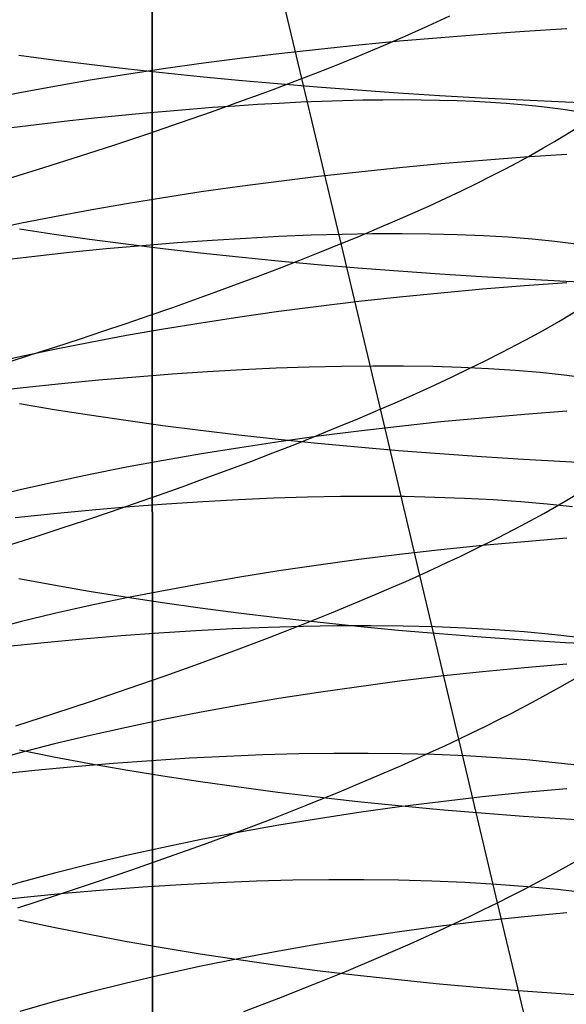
# Model space of a CAD drawing. Extents: x -383 to 1849, y -1185 to -529.
# Tile 122 of 256: x -333.6 to -327.49, y -1040.59 to -1029.57. Entities that reach past the tile are written whole.
import ezdxf

# ---------------------------------------------------------------- set-up
doc = ezdxf.new("R2010")
doc.units = 0
doc.layers.add('PREDEFINITO', color=7, linetype='CONTINUOUS')

msp = doc.modelspace()

# ---------------------------------------------------------------- linework, layer by layer
at = {"layer": 'PREDEFINITO'}
for p, q in [((-332.128, -1000.111, 420), (-332.115, -1056.305, 420)), ((-332.128, -1000.111, 370), (-332.115, -1056.305, 370)), ((-332.115, -1056.305, 395), (-332.128, -1000.111, 395)), ((-332.128, -1000.111, 420), (-332.115, -1056.305, 420)), ((-330.446, -1030.231, 478.203), (-330.889, -1028.368, 477.893)), ((-329.035, -1029.643, 480.097), (-328.793, -1029.531, 480.506)), ((-329.291, -1029.758, 479.697), (-329.035, -1029.643, 480.097)), ((-327.484, -1029.677, 648.157), (-327.958, -1029.706, 648.277)), ((-329.56, -1029.874, 479.308), (-329.291, -1029.758, 479.697)), ((-328.894, -1029.775, 648.563), (-329.355, -1029.815, 648.727)), ((-328.428, -1029.739, 648.413), (-328.894, -1029.775, 648.563)), ((-327.958, -1029.706, 648.277), (-328.428, -1029.739, 648.413)), ((-330.261, -1029.905, 649.098), (-330.704, -1029.954, 649.304)), ((-329.811, -1029.858, 648.906), (-330.261, -1029.905, 649.098)), ((-329.843, -1029.991, 478.928), (-329.56, -1029.874, 479.308)), ((-329.355, -1029.815, 648.727), (-329.811, -1029.858, 648.906)), ((-333.611, -1029.97, 674.571), (-333.224, -1030.022, 674.869)), ((-333.224, -1030.022, 674.869), (-332.827, -1030.071, 675.156)), ((-331.142, -1030.007, 649.523), (-331.572, -1030.064, 649.756)), ((-330.704, -1029.954, 649.304), (-331.142, -1030.007, 649.523)), ((-329.989, -1030.051, 478.743), (-329.843, -1029.991, 478.928)), ((-332.827, -1030.071, 675.156), (-332.422, -1030.119, 675.43)), ((-332.422, -1030.119, 675.43), (-332.008, -1030.165, 675.692)), ((-331.994, -1030.123, 650.001), (-332.409, -1030.186, 650.259)), ((-331.572, -1030.064, 649.756), (-331.994, -1030.123, 650.001)), ((-330.291, -1030.17, 478.38), (-330.138, -1030.11, 478.56)), ((-330.138, -1030.11, 478.56), (-329.989, -1030.051, 478.743)), ((-332.409, -1030.186, 650.259), (-332.815, -1030.251, 650.529)), ((-332.008, -1030.165, 675.692), (-331.586, -1030.208, 675.941)), ((-331.586, -1030.208, 675.941), (-331.156, -1030.249, 676.177)), ((-330.605, -1030.292, 478.028), (-330.446, -1030.231, 478.203)), ((-330.446, -1030.231, 478.203), (-330.291, -1030.17, 478.38)), ((-330.005, -1032.09, 478.548), (-330.446, -1030.231, 478.203)), ((-333.211, -1030.319, 650.812), (-333.599, -1030.39, 651.106)), ((-332.815, -1030.251, 650.529), (-333.211, -1030.319, 650.812)), ((-331.156, -1030.249, 676.177), (-330.719, -1030.288, 676.4)), ((-330.933, -1030.414, 477.689), (-330.767, -1030.353, 477.857)), ((-330.767, -1030.353, 477.857), (-330.605, -1030.292, 478.028)), ((-330.719, -1030.288, 676.4), (-330.275, -1030.325, 676.609)), ((-330.275, -1030.325, 676.609), (-329.825, -1030.359, 676.805)), ((-333.599, -1030.39, 651.106), (-333.976, -1030.464, 651.411)), ((-331.101, -1030.475, 477.524), (-330.933, -1030.414, 477.689)), ((-329.825, -1030.359, 676.805), (-329.37, -1030.39, 676.986)), ((-329.37, -1030.39, 676.986), (-328.909, -1030.42, 677.153)), ((-328.909, -1030.42, 677.153), (-328.443, -1030.446, 677.305)), ((-328.443, -1030.446, 677.305), (-327.974, -1030.47, 677.443)), ((-331.446, -1030.599, 477.203), (-331.101, -1030.475, 477.524)), ((-327.974, -1030.47, 677.443), (-327.5, -1030.491, 677.565)), ((-327.5, -1030.491, 677.565), (-327.023, -1030.51, 677.672)), ((-331.803, -1030.724, 476.894), (-331.446, -1030.599, 477.203)), ((-332.17, -1030.849, 476.598), (-331.803, -1030.724, 476.894)), ((-332.548, -1030.975, 476.314), (-332.17, -1030.849, 476.598)), ((-332.935, -1031.101, 476.044), (-332.548, -1030.975, 476.314)), ((-333.332, -1031.228, 475.786), (-332.935, -1031.101, 476.044)), ((-327.958, -1031.112, 647.988), (-328.428, -1031.148, 648.123)), ((-327.484, -1031.081, 647.868), (-327.958, -1031.112, 647.988)), ((-333.737, -1031.355, 475.542), (-333.332, -1031.228, 475.786)), ((-329.355, -1031.23, 648.435), (-329.811, -1031.277, 648.613)), ((-328.894, -1031.187, 648.272), (-329.355, -1031.23, 648.435)), ((-328.428, -1031.148, 648.123), (-328.894, -1031.187, 648.272)), ((-330.261, -1031.327, 648.804), (-330.704, -1031.382, 649.009)), ((-329.811, -1031.277, 648.613), (-330.261, -1031.327, 648.804)), ((-331.142, -1031.439, 649.228), (-331.572, -1031.5, 649.459)), ((-330.704, -1031.382, 649.009), (-331.142, -1031.439, 649.228)), ((-331.994, -1031.564, 649.703), (-332.409, -1031.632, 649.96)), ((-331.572, -1031.5, 649.459), (-331.994, -1031.564, 649.703)), ((-332.409, -1031.632, 649.96), (-332.815, -1031.703, 650.228)), ((-333.212, -1031.777, 650.509), (-333.599, -1031.854, 650.801)), ((-332.815, -1031.703, 650.228), (-333.212, -1031.777, 650.509)), ((-333.599, -1031.854, 650.801), (-333.976, -1031.934, 651.105)), ((-333.605, -1031.914, 674.286), (-333.218, -1031.972, 674.583)), ((-333.218, -1031.972, 674.583), (-332.822, -1032.028, 674.867)), ((-330.704, -1032, 500.104), (-331.072, -1032.019, 500.43)), ((-330.345, -1031.985, 499.768), (-330.704, -1032, 500.104)), ((-329.996, -1031.975, 499.421), (-330.345, -1031.985, 499.768)), ((-329.658, -1031.969, 499.063), (-329.996, -1031.975, 499.421)), ((-329.331, -1031.968, 498.696), (-329.658, -1031.969, 499.063)), ((-329.015, -1031.971, 498.32), (-329.331, -1031.968, 498.696)), ((-328.71, -1031.978, 497.935), (-329.015, -1031.971, 498.32)), ((-328.418, -1031.99, 497.541), (-328.71, -1031.978, 497.935)), ((-328.139, -1032.007, 497.138), (-328.418, -1031.99, 497.541)), ((-327.872, -1032.028, 496.728), (-328.139, -1032.007, 497.138)), ((-332.822, -1032.028, 674.867), (-332.417, -1032.081, 675.14)), ((-332.232, -1032.102, 501.338), (-332.635, -1032.138, 501.616)), ((-332.417, -1032.081, 675.14), (-332.003, -1032.132, 675.401)), ((-331.837, -1032.07, 501.047), (-332.232, -1032.102, 501.338)), ((-331.45, -1032.042, 500.744), (-331.837, -1032.07, 501.047)), ((-331.072, -1032.019, 500.43), (-331.45, -1032.042, 500.744)), ((-329.566, -1033.941, 478.93), (-330.005, -1032.09, 478.548)), ((-327.618, -1032.054, 496.311), (-327.872, -1032.028, 496.728)), ((-327.379, -1032.084, 495.886), (-327.618, -1032.054, 496.311)), ((-333.465, -1032.224, 502.135), (-333.89, -1032.273, 502.374)), ((-333.046, -1032.179, 501.882), (-333.465, -1032.224, 502.135)), ((-332.635, -1032.138, 501.616), (-333.046, -1032.179, 501.882)), ((-332.003, -1032.132, 675.401), (-331.581, -1032.18, 675.648)), ((-331.581, -1032.18, 675.648), (-331.151, -1032.226, 675.883)), ((-331.151, -1032.226, 675.883), (-330.714, -1032.27, 676.104)), ((-330.714, -1032.27, 676.104), (-330.271, -1032.311, 676.313)), ((-330.271, -1032.311, 676.313), (-329.822, -1032.349, 676.507)), ((-329.822, -1032.349, 676.507), (-329.366, -1032.384, 676.687)), ((-329.366, -1032.384, 676.687), (-328.906, -1032.416, 676.853)), ((-328.906, -1032.416, 676.853), (-328.44, -1032.446, 677.005)), ((-328.44, -1032.446, 677.005), (-327.971, -1032.473, 677.141)), ((-327.958, -1032.551, 647.661), (-328.428, -1032.589, 647.795)), ((-327.971, -1032.473, 677.141), (-327.497, -1032.497, 677.263)), ((-327.484, -1032.517, 647.542), (-327.958, -1032.551, 647.661)), ((-327.497, -1032.497, 677.263), (-327.021, -1032.517, 677.369)), ((-328.894, -1032.631, 647.944), (-329.355, -1032.677, 648.106)), ((-328.428, -1032.589, 647.795), (-328.894, -1032.631, 647.944)), ((-329.81, -1032.727, 648.283), (-330.261, -1032.781, 648.474)), ((-329.355, -1032.677, 648.106), (-329.81, -1032.727, 648.283)), ((-330.704, -1032.839, 648.678), (-331.142, -1032.9, 648.895)), ((-330.261, -1032.781, 648.474), (-330.704, -1032.839, 648.678)), ((-331.572, -1032.966, 649.125), (-331.994, -1033.034, 649.368)), ((-331.142, -1032.9, 648.895), (-331.572, -1032.966, 649.125)), ((-332.409, -1033.107, 649.623), (-332.814, -1033.183, 649.891)), ((-331.994, -1033.034, 649.368), (-332.409, -1033.107, 649.623)), ((-332.814, -1033.183, 649.891), (-333.211, -1033.262, 650.17)), ((-333.211, -1033.262, 650.17), (-333.599, -1033.344, 650.461)), ((-333.599, -1033.344, 650.461), (-333.976, -1033.43, 650.763)), ((-331.899, -1033.539, 501.708), (-332.304, -1033.571, 501.986)), ((-331.502, -1033.512, 501.418), (-331.899, -1033.539, 501.708)), ((-331.114, -1033.49, 501.117), (-331.502, -1033.512, 501.418)), ((-330.734, -1033.472, 500.803), (-331.114, -1033.49, 501.117)), ((-330.364, -1033.459, 500.479), (-330.734, -1033.472, 500.803)), ((-330.003, -1033.451, 500.144), (-330.364, -1033.459, 500.479)), ((-329.653, -1033.447, 499.798), (-330.003, -1033.451, 500.144)), ((-329.312, -1033.447, 499.442), (-329.653, -1033.447, 499.798)), ((-328.983, -1033.453, 499.076), (-329.312, -1033.447, 499.442)), ((-328.665, -1033.463, 498.701), (-328.983, -1033.453, 499.076)), ((-328.359, -1033.477, 498.317), (-328.665, -1033.463, 498.701)), ((-328.064, -1033.496, 497.925), (-328.359, -1033.477, 498.317)), ((-327.783, -1033.52, 497.524), (-328.064, -1033.496, 497.925)), ((-327.514, -1033.549, 497.115), (-327.783, -1033.52, 497.524)), ((-327.258, -1033.582, 496.699), (-327.514, -1033.549, 497.115)), ((-333.136, -1033.647, 502.502), (-333.562, -1033.692, 502.74)), ((-332.716, -1033.606, 502.25), (-333.136, -1033.647, 502.502)), ((-332.304, -1033.571, 501.986), (-332.716, -1033.606, 502.25)), ((-333.562, -1033.692, 502.74), (-333.995, -1033.741, 502.965)), ((-333.605, -1033.868, 673.947), (-333.218, -1033.932, 674.242)), ((-333.218, -1033.932, 674.242), (-332.822, -1033.994, 674.526)), ((-329.129, -1035.786, 479.347), (-329.566, -1033.941, 478.93)), ((-327.957, -1033.988, 647.309), (-328.427, -1034.029, 647.442)), ((-327.484, -1033.952, 647.19), (-327.957, -1033.988, 647.309)), ((-332.822, -1033.994, 674.526), (-332.417, -1034.054, 674.798)), ((-332.417, -1034.054, 674.798), (-332.003, -1034.111, 675.057)), ((-328.893, -1034.073, 647.59), (-329.354, -1034.123, 647.752)), ((-328.427, -1034.029, 647.442), (-328.893, -1034.073, 647.59)), ((-332.003, -1034.111, 675.057), (-331.581, -1034.164, 675.303)), ((-331.581, -1034.164, 675.303), (-331.151, -1034.216, 675.537)), ((-329.81, -1034.176, 647.928), (-330.26, -1034.233, 648.117)), ((-329.354, -1034.123, 647.752), (-329.81, -1034.176, 647.928)), ((-331.151, -1034.216, 675.537), (-330.714, -1034.264, 675.757)), ((-330.704, -1034.295, 648.32), (-331.141, -1034.361, 648.536)), ((-330.714, -1034.264, 675.757), (-330.271, -1034.309, 675.965)), ((-330.26, -1034.233, 648.117), (-330.704, -1034.295, 648.32)), ((-330.271, -1034.309, 675.965), (-329.822, -1034.351, 676.158)), ((-331.571, -1034.43, 648.765), (-331.993, -1034.503, 649.007)), ((-331.141, -1034.361, 648.536), (-331.571, -1034.43, 648.765)), ((-329.822, -1034.351, 676.158), (-329.366, -1034.391, 676.337)), ((-329.366, -1034.391, 676.337), (-328.906, -1034.427, 676.503)), ((-328.906, -1034.427, 676.503), (-328.44, -1034.46, 676.653)), ((-331.993, -1034.503, 649.007), (-332.408, -1034.58, 649.261)), ((-328.44, -1034.46, 676.653), (-327.971, -1034.49, 676.789)), ((-327.971, -1034.49, 676.789), (-327.497, -1034.516, 676.91)), ((-327.497, -1034.516, 676.91), (-327.021, -1034.539, 677.016)), ((-332.408, -1034.58, 649.261), (-332.814, -1034.661, 649.526)), ((-333.211, -1034.745, 649.804), (-333.598, -1034.833, 650.094)), ((-332.814, -1034.661, 649.526), (-333.211, -1034.745, 649.804)), ((-333.598, -1034.833, 650.094), (-333.975, -1034.924, 650.394)), ((-327.504, -1034.96, 481.629), (-327.28, -1034.826, 482.043)), ((-331.553, -1034.965, 502.102), (-331.959, -1034.992, 502.378)), ((-331.155, -1034.944, 501.813), (-331.553, -1034.965, 502.102)), ((-330.766, -1034.927, 501.513), (-331.155, -1034.944, 501.813)), ((-330.385, -1034.915, 501.201), (-330.766, -1034.927, 501.513)), ((-330.014, -1034.908, 500.878), (-330.385, -1034.915, 501.201)), ((-329.652, -1034.906, 500.544), (-330.014, -1034.908, 500.878)), ((-329.3, -1034.908, 500.2), (-329.652, -1034.906, 500.544)), ((-328.959, -1034.916, 499.846), (-329.3, -1034.908, 500.2)), ((-328.628, -1034.928, 499.482), (-328.959, -1034.916, 499.846)), ((-328.309, -1034.944, 499.109), (-328.628, -1034.928, 499.482)), ((-328.001, -1034.966, 498.727), (-328.309, -1034.944, 499.109)), ((-327.706, -1034.992, 498.336), (-328.001, -1034.966, 498.727)), ((-327.741, -1035.095, 481.224), (-327.504, -1034.96, 481.629)), ((-332.792, -1035.058, 502.892), (-333.219, -1035.099, 503.129)), ((-332.372, -1035.023, 502.641), (-332.792, -1035.058, 502.892)), ((-331.959, -1034.992, 502.378), (-332.372, -1035.023, 502.641)), ((-327.423, -1035.024, 497.937), (-327.706, -1034.992, 498.336)), ((-333.219, -1035.099, 503.129), (-333.653, -1035.144, 503.352)), ((-327.992, -1035.231, 480.828), (-327.741, -1035.095, 481.224)), ((-328.256, -1035.368, 480.442), (-327.992, -1035.231, 480.828)), ((-328.534, -1035.507, 480.066), (-328.256, -1035.368, 480.442)), ((-327.957, -1035.412, 646.931), (-328.427, -1035.455, 647.063)), ((-327.484, -1035.374, 646.813), (-327.957, -1035.412, 646.931)), ((-328.893, -1035.503, 647.21), (-329.354, -1035.555, 647.371)), ((-328.427, -1035.455, 647.063), (-328.893, -1035.503, 647.21)), ((-328.678, -1035.576, 479.882), (-328.534, -1035.507, 480.066)), ((-329.81, -1035.612, 647.546), (-330.26, -1035.673, 647.734)), ((-329.354, -1035.555, 647.371), (-329.81, -1035.612, 647.546)), ((-328.825, -1035.646, 479.701), (-328.678, -1035.576, 479.882)), ((-330.704, -1035.738, 647.936), (-331.141, -1035.808, 648.151)), ((-330.26, -1035.673, 647.734), (-330.704, -1035.738, 647.936)), ((-329.129, -1035.786, 479.347), (-328.975, -1035.716, 479.523)), ((-328.975, -1035.716, 479.523), (-328.825, -1035.646, 479.701)), ((-333.61, -1035.824, 673.555), (-333.223, -1035.895, 673.849)), ((-331.141, -1035.808, 648.151), (-331.571, -1035.882, 648.378)), ((-329.446, -1035.926, 479.005), (-329.286, -1035.856, 479.174)), ((-329.286, -1035.856, 479.174), (-329.129, -1035.786, 479.347)), ((-328.693, -1037.621, 479.799), (-329.129, -1035.786, 479.347)), ((-333.223, -1035.895, 673.849), (-332.827, -1035.964, 674.132)), ((-332.827, -1035.964, 674.132), (-332.422, -1036.029, 674.402)), ((-331.993, -1035.96, 648.618), (-332.408, -1036.041, 648.871)), ((-331.571, -1035.882, 648.378), (-331.993, -1035.96, 648.618)), ((-329.609, -1035.997, 478.838), (-329.446, -1035.926, 479.005)), ((-332.408, -1036.041, 648.871), (-332.814, -1036.127, 649.135)), ((-332.422, -1036.029, 674.402), (-332.007, -1036.092, 674.661)), ((-330.117, -1036.209, 478.356), (-329.775, -1036.067, 478.675)), ((-329.775, -1036.067, 478.675), (-329.609, -1035.997, 478.838)), ((-332.814, -1036.127, 649.135), (-333.211, -1036.217, 649.411)), ((-332.007, -1036.092, 674.661), (-331.585, -1036.151, 674.906)), ((-331.585, -1036.151, 674.906), (-331.155, -1036.207, 675.139)), ((-333.211, -1036.217, 649.411), (-333.598, -1036.31, 649.699)), ((-331.155, -1036.207, 675.139), (-330.719, -1036.26, 675.359)), ((-330.719, -1036.26, 675.359), (-330.275, -1036.31, 675.566)), ((-330.469, -1036.35, 478.05), (-330.117, -1036.209, 478.356)), ((-333.598, -1036.31, 649.699), (-333.975, -1036.407, 649.998)), ((-331.631, -1036.409, 502.802), (-332.046, -1036.435, 503.064)), ((-331.224, -1036.388, 502.527), (-331.631, -1036.409, 502.802)), ((-330.824, -1036.371, 502.24), (-331.224, -1036.388, 502.527)), ((-330.833, -1036.492, 477.757), (-330.469, -1036.35, 478.05)), ((-330.433, -1036.36, 501.941), (-330.824, -1036.371, 502.24)), ((-330.051, -1036.354, 501.631), (-330.433, -1036.36, 501.941)), ((-330.275, -1036.31, 675.566), (-329.825, -1036.357, 675.758)), ((-329.678, -1036.353, 501.309), (-330.051, -1036.354, 501.631)), ((-329.825, -1036.357, 675.758), (-329.37, -1036.4, 675.937)), ((-329.314, -1036.356, 500.977), (-329.678, -1036.353, 501.309)), ((-329.37, -1036.4, 675.937), (-328.909, -1036.44, 676.102)), ((-328.961, -1036.365, 500.634), (-329.314, -1036.356, 500.977)), ((-328.617, -1036.378, 500.282), (-328.961, -1036.365, 500.634)), ((-328.285, -1036.397, 499.919), (-328.617, -1036.378, 500.282)), ((-327.963, -1036.421, 499.548), (-328.285, -1036.397, 499.919)), ((-332.896, -1036.502, 503.55), (-333.33, -1036.543, 503.772)), ((-332.467, -1036.466, 503.313), (-332.896, -1036.502, 503.55)), ((-332.046, -1036.435, 503.064), (-332.467, -1036.466, 503.313)), ((-331.208, -1036.633, 477.476), (-330.833, -1036.492, 477.757)), ((-328.909, -1036.44, 676.102), (-328.443, -1036.477, 676.253)), ((-328.443, -1036.477, 676.253), (-327.973, -1036.509, 676.388)), ((-327.973, -1036.509, 676.388), (-327.5, -1036.539, 676.509)), ((-327.654, -1036.449, 499.167), (-327.963, -1036.421, 499.548)), ((-327.356, -1036.483, 498.778), (-327.654, -1036.449, 499.167)), ((-333.33, -1036.543, 503.772), (-333.771, -1036.59, 503.98)), ((-331.592, -1036.775, 477.208), (-331.208, -1036.633, 477.476)), ((-327.5, -1036.539, 676.509), (-327.023, -1036.564, 676.614)), ((-331.986, -1036.915, 476.952), (-331.592, -1036.775, 477.208)), ((-327.958, -1036.822, 646.526), (-328.428, -1036.868, 646.658)), ((-327.484, -1036.782, 646.409), (-327.958, -1036.822, 646.526)), ((-332.389, -1037.056, 476.71), (-331.986, -1036.915, 476.952)), ((-328.894, -1036.918, 646.804), (-329.355, -1036.974, 646.963)), ((-328.428, -1036.868, 646.658), (-328.894, -1036.918, 646.804)), ((-327.563, -1037.04, 481.275), (-327.314, -1036.896, 481.67)), ((-332.8, -1037.195, 476.481), (-332.389, -1037.056, 476.71)), ((-329.81, -1037.034, 647.137), (-330.261, -1037.099, 647.324)), ((-329.355, -1036.974, 646.963), (-329.81, -1037.034, 647.137)), ((-327.826, -1037.184, 480.891), (-327.563, -1037.04, 481.275)), ((-330.704, -1037.168, 647.525), (-331.142, -1037.242, 647.738)), ((-330.261, -1037.099, 647.324), (-330.704, -1037.168, 647.525)), ((-328.101, -1037.329, 480.516), (-327.826, -1037.184, 480.891)), ((-333.219, -1037.334, 476.265), (-332.8, -1037.195, 476.481)), ((-331.142, -1037.242, 647.738), (-331.572, -1037.32, 647.964)), ((-333.646, -1037.472, 476.063), (-333.219, -1037.334, 476.265)), ((-331.994, -1037.402, 648.203), (-332.409, -1037.489, 648.453)), ((-331.572, -1037.32, 647.964), (-331.994, -1037.402, 648.203)), ((-328.39, -1037.475, 480.152), (-328.244, -1037.402, 480.333)), ((-328.244, -1037.402, 480.333), (-328.101, -1037.329, 480.516)), ((-332.409, -1037.489, 648.453), (-332.814, -1037.58, 648.716)), ((-328.54, -1037.548, 479.974), (-328.39, -1037.475, 480.152)), ((-332.814, -1037.58, 648.716), (-333.211, -1037.675, 648.99)), ((-328.849, -1037.695, 479.627), (-328.693, -1037.621, 479.799)), ((-328.693, -1037.621, 479.799), (-328.54, -1037.548, 479.974)), ((-328.259, -1039.451, 480.288), (-328.693, -1037.621, 479.799)), ((-333.211, -1037.675, 648.99), (-333.599, -1037.774, 649.276)), ((-329.008, -1037.768, 479.458), (-328.849, -1037.695, 479.627)), ((-333.599, -1037.774, 649.276), (-333.976, -1037.877, 649.573)), ((-333.605, -1037.741, 673.143), (-333.219, -1037.818, 673.436)), ((-333.219, -1037.818, 673.436), (-332.822, -1037.892, 673.716)), ((-331.705, -1037.835, 503.514), (-332.127, -1037.862, 503.762)), ((-331.29, -1037.814, 503.254), (-331.705, -1037.835, 503.514)), ((-330.882, -1037.797, 502.981), (-331.29, -1037.814, 503.254)), ((-330.482, -1037.786, 502.696), (-330.882, -1037.797, 502.981)), ((-330.09, -1037.781, 502.399), (-330.482, -1037.786, 502.696)), ((-329.707, -1037.78, 502.091), (-330.09, -1037.781, 502.399)), ((-329.333, -1037.784, 501.772), (-329.707, -1037.78, 502.091)), ((-329.335, -1037.915, 479.129), (-329.17, -1037.842, 479.292)), ((-328.969, -1037.794, 501.442), (-329.333, -1037.784, 501.772)), ((-329.17, -1037.842, 479.292), (-329.008, -1037.768, 479.458)), ((-328.614, -1037.809, 501.101), (-328.969, -1037.794, 501.442)), ((-328.27, -1037.829, 500.751), (-328.614, -1037.809, 501.101)), ((-327.937, -1037.854, 500.391), (-328.27, -1037.829, 500.751)), ((-332.992, -1037.931, 504.217), (-333.433, -1037.973, 504.423)), ((-332.556, -1037.894, 503.996), (-332.992, -1037.931, 504.217)), ((-332.822, -1037.892, 673.716), (-332.417, -1037.963, 673.985)), ((-332.127, -1037.862, 503.762), (-332.556, -1037.894, 503.996)), ((-329.675, -1038.062, 478.812), (-329.335, -1037.915, 479.129)), ((-327.614, -1037.884, 500.022), (-327.937, -1037.854, 500.391)), ((-327.304, -1037.92, 499.644), (-327.614, -1037.884, 500.022)), ((-333.433, -1037.973, 504.423), (-333.879, -1038.021, 504.616)), ((-332.417, -1037.963, 673.985), (-332.003, -1038.03, 674.242)), ((-332.003, -1038.03, 674.242), (-331.581, -1038.094, 674.486)), ((-330.026, -1038.209, 478.507), (-329.675, -1038.062, 478.812)), ((-331.581, -1038.094, 674.486), (-331.152, -1038.155, 674.717)), ((-331.152, -1038.155, 674.717), (-330.715, -1038.213, 674.935)), ((-327.484, -1038.176, 645.981), (-327.958, -1038.219, 646.097)), ((-330.715, -1038.213, 674.935), (-330.272, -1038.267, 675.14)), ((-330.389, -1038.356, 478.215), (-330.026, -1038.209, 478.507)), ((-330.272, -1038.267, 675.14), (-329.822, -1038.317, 675.332)), ((-328.428, -1038.267, 646.228), (-328.894, -1038.321, 646.373)), ((-327.958, -1038.219, 646.097), (-328.428, -1038.267, 646.228)), ((-330.762, -1038.503, 477.935), (-330.389, -1038.356, 478.215)), ((-329.822, -1038.317, 675.332), (-329.367, -1038.364, 675.51)), ((-329.355, -1038.379, 646.532), (-329.811, -1038.443, 646.704)), ((-329.367, -1038.364, 675.51), (-328.906, -1038.407, 675.673)), ((-328.894, -1038.321, 646.373), (-329.355, -1038.379, 646.532)), ((-331.144, -1038.649, 477.667), (-330.762, -1038.503, 477.935)), ((-329.811, -1038.443, 646.704), (-330.261, -1038.511, 646.89)), ((-328.906, -1038.407, 675.673), (-328.441, -1038.447, 675.823)), ((-328.441, -1038.447, 675.823), (-327.971, -1038.482, 675.957)), ((-327.971, -1038.482, 675.957), (-327.498, -1038.514, 676.077)), ((-330.705, -1038.584, 647.089), (-331.142, -1038.662, 647.3)), ((-330.261, -1038.511, 646.89), (-330.705, -1038.584, 647.089)), ((-327.498, -1038.514, 676.077), (-327.021, -1038.541, 676.182)), ((-331.142, -1038.662, 647.3), (-331.572, -1038.745, 647.525)), ((-331.537, -1038.794, 477.413), (-331.144, -1038.649, 477.667)), ((-331.994, -1038.832, 647.762), (-332.409, -1038.924, 648.011)), ((-331.572, -1038.745, 647.525), (-331.994, -1038.832, 647.762)), ((-331.938, -1038.939, 477.171), (-331.537, -1038.794, 477.413)), ((-332.409, -1038.924, 648.011), (-332.815, -1039.02, 648.271)), ((-332.348, -1039.082, 476.943), (-331.938, -1038.939, 477.171)), ((-332.815, -1039.02, 648.271), (-333.212, -1039.12, 648.544)), ((-327.671, -1039.145, 481.001), (-327.396, -1038.993, 481.374)), ((-333.212, -1039.12, 648.544), (-333.599, -1039.225, 648.828)), ((-332.766, -1039.225, 476.728), (-332.348, -1039.082, 476.943)), ((-327.813, -1039.221, 480.819), (-327.671, -1039.145, 481.001)), ((-333.599, -1039.225, 648.828), (-333.976, -1039.333, 649.122)), ((-333.191, -1039.366, 476.526), (-332.766, -1039.225, 476.728)), ((-332.226, -1039.278, 504.469), (-332.662, -1039.311, 504.688)), ((-331.796, -1039.25, 504.236), (-332.226, -1039.278, 504.469)), ((-331.372, -1039.228, 503.99), (-331.796, -1039.25, 504.236)), ((-330.956, -1039.211, 503.731), (-331.372, -1039.228, 503.99)), ((-330.547, -1039.2, 503.46), (-330.956, -1039.211, 503.731)), ((-330.146, -1039.194, 503.177), (-330.547, -1039.2, 503.46)), ((-329.753, -1039.193, 502.882), (-330.146, -1039.194, 503.177)), ((-329.368, -1039.198, 502.575), (-329.753, -1039.193, 502.882)), ((-328.993, -1039.209, 502.258), (-329.368, -1039.198, 502.575)), ((-328.627, -1039.224, 501.93), (-328.993, -1039.209, 502.258)), ((-328.271, -1039.245, 501.591), (-328.627, -1039.224, 501.93)), ((-327.926, -1039.272, 501.243), (-328.271, -1039.245, 501.591)), ((-327.958, -1039.298, 480.639), (-327.813, -1039.221, 480.819)), ((-327.591, -1039.304, 500.885), (-327.926, -1039.272, 501.243)), ((-333.623, -1039.506, 476.338), (-333.191, -1039.366, 476.526)), ((-333.104, -1039.349, 504.893), (-333.551, -1039.393, 505.085)), ((-332.662, -1039.311, 504.688), (-333.104, -1039.349, 504.893)), ((-328.259, -1039.451, 480.288), (-328.107, -1039.374, 480.462)), ((-328.107, -1039.374, 480.462), (-327.958, -1039.298, 480.639)), ((-327.267, -1039.341, 500.518), (-327.591, -1039.304, 500.885)), ((-333.551, -1039.393, 505.085), (-334.003, -1039.443, 505.261)), ((-328.415, -1039.527, 480.116), (-328.259, -1039.451, 480.288)), ((-327.827, -1041.269, 480.811), (-328.259, -1039.451, 480.288)), ((-328.735, -1039.68, 479.783), (-328.573, -1039.604, 479.948)), ((-328.573, -1039.604, 479.948), (-328.415, -1039.527, 480.116)), ((-327.958, -1039.607, 645.641), (-328.428, -1039.657, 645.77)), ((-327.484, -1039.562, 645.525), (-327.958, -1039.607, 645.641)), ((-333.611, -1039.643, 672.683), (-333.224, -1039.725, 672.975)), ((-328.894, -1039.714, 645.914), (-329.355, -1039.775, 646.072)), ((-328.9, -1039.757, 479.62), (-328.735, -1039.68, 479.783)), ((-328.428, -1039.657, 645.77), (-328.894, -1039.714, 645.914)), ((-333.224, -1039.725, 672.975), (-332.827, -1039.804, 673.254)), ((-332.827, -1039.804, 673.254), (-332.422, -1039.88, 673.522)), ((-329.355, -1039.775, 646.072), (-329.811, -1039.842, 646.243)), ((-329.238, -1039.91, 479.305), (-328.9, -1039.757, 479.62)), ((-332.422, -1039.88, 673.522), (-332.008, -1039.953, 673.778)), ((-330.261, -1039.914, 646.427), (-330.705, -1039.991, 646.624)), ((-329.811, -1039.842, 646.243), (-330.261, -1039.914, 646.427)), ((-329.589, -1040.062, 479.001), (-329.238, -1039.91, 479.305)), ((-332.008, -1039.953, 673.778), (-331.585, -1040.022, 674.021)), ((-331.585, -1040.022, 674.021), (-331.156, -1040.087, 674.252)), ((-330.705, -1039.991, 646.624), (-331.142, -1040.074, 646.835)), ((-331.142, -1040.074, 646.835), (-331.572, -1040.161, 647.057)), ((-331.156, -1040.087, 674.252), (-330.719, -1040.149, 674.469)), ((-330.719, -1040.149, 674.469), (-330.275, -1040.207, 674.674)), ((-329.95, -1040.215, 478.71), (-329.589, -1040.062, 479.001)), ((-331.994, -1040.253, 647.292), (-332.409, -1040.349, 647.539)), ((-331.572, -1040.161, 647.057), (-331.994, -1040.253, 647.292)), ((-330.322, -1040.366, 478.431), (-329.95, -1040.215, 478.71)), ((-330.275, -1040.207, 674.674), (-329.825, -1040.261, 674.865)), ((-329.825, -1040.261, 674.865), (-329.37, -1040.311, 675.042)), ((-332.409, -1040.349, 647.539), (-332.815, -1040.451, 647.798)), ((-330.704, -1040.517, 478.165), (-330.322, -1040.366, 478.431)), ((-329.37, -1040.311, 675.042), (-328.909, -1040.357, 675.205)), ((-328.909, -1040.357, 675.205), (-328.443, -1040.399, 675.354)), ((-332.815, -1040.451, 647.798), (-333.212, -1040.556, 648.069)), ((-328.443, -1040.399, 675.354), (-327.973, -1040.437, 675.488)), ((-327.973, -1040.437, 675.488), (-327.5, -1040.471, 675.608)), ((-327.5, -1040.471, 675.608), (-327.023, -1040.501, 675.712)), ((-333.212, -1040.556, 648.069), (-333.599, -1040.666, 648.35)), ((-331.095, -1040.667, 477.911), (-330.704, -1040.517, 478.165))]:
    msp.add_line(p, q, dxfattribs=at)
at = {"layer": 'PREDEFINITO', "extrusion": (0.219697, -0.963315, 0.154134)}
msp.add_arc((-562.16, 339.319, 995.486), 14.954, 237.1427, 116.2281, dxfattribs=at)
at = {"layer": 'PREDEFINITO', "extrusion": (0.218986, -0.960335, 0.172632)}
msp.add_arc((-562.118, 320.643, 1003.438), 14.956, 233.8698, 118.6355, dxfattribs=at)

doc.saveas('drawing.dxf')
